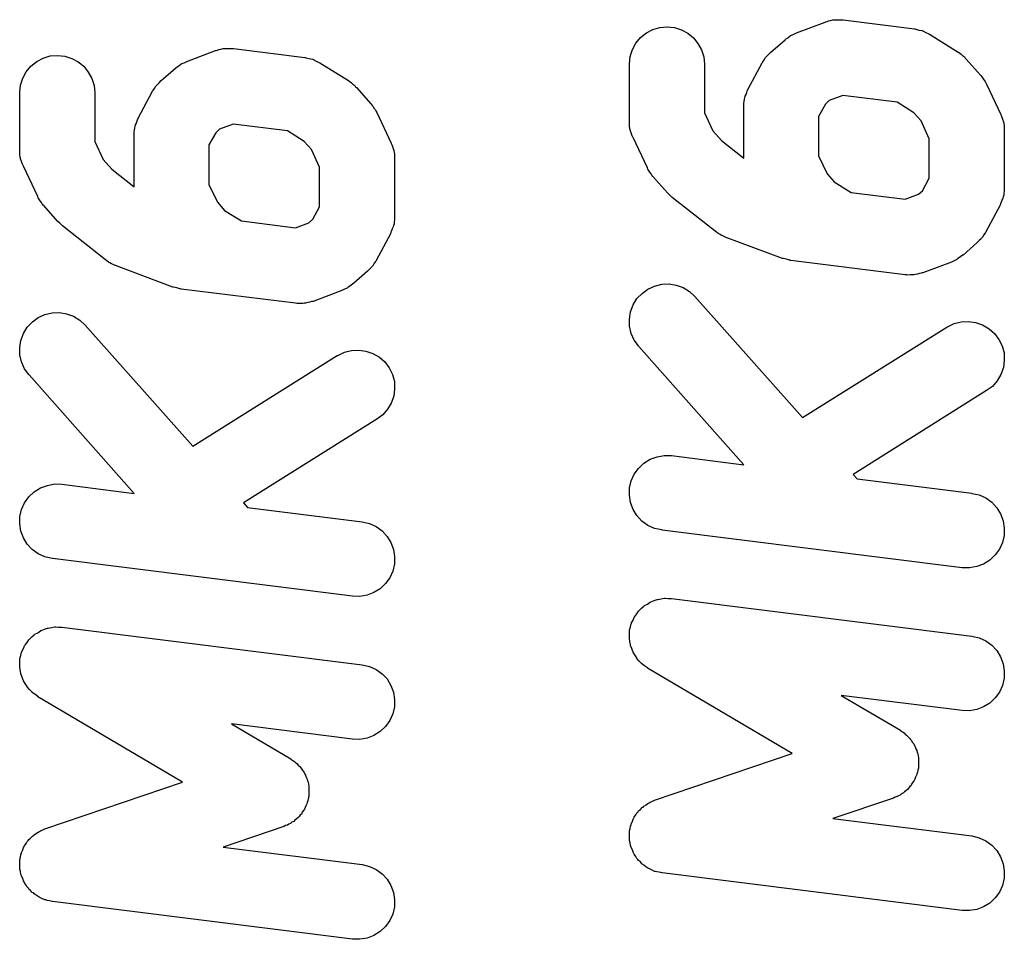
# Model space of a CAD drawing. Extents: x 3.09 to 8.99, y -6.18 to -2.41.
# Tile 88 of 119: x 8.3634 to 8.3957, y -3.6829 to -3.6527. Entities that reach past the tile are written whole.
import ezdxf

# ---------------------------------------------------------------- set-up
doc = ezdxf.new("R2010")
doc.units = 0
doc.header["$MEASUREMENT"] = 0
doc.layers.add('BLACK', color=7, linetype='CONTINUOUS')

msp = doc.modelspace()

# ---------------------------------------------------------------- linework, layer by layer
at = {"layer": 'BLACK', "linetype": 'CONTINUOUS'}
for p, q in [((8.38982, -3.65281), (8.38987, -3.6528)), ((8.38987, -3.6528), (8.38991, -3.65278)), ((8.38991, -3.65278), (8.38998, -3.65277)), ((8.38998, -3.65277), (8.39005, -3.65275)), ((8.39005, -3.65275), (8.3901, -3.65275)), ((8.3901, -3.65275), (8.39015, -3.65274)), ((8.39015, -3.65274), (8.39022, -3.65274)), ((8.39022, -3.65274), (8.39029, -3.65274)), ((8.39029, -3.65274), (8.39034, -3.65275)), ((8.39034, -3.65275), (8.39039, -3.65275)), ((8.39039, -3.65275), (8.39273, -3.65304)), ((8.38394, -3.65317), (8.38415, -3.65306)), ((8.38415, -3.65306), (8.38438, -3.653)), ((8.38438, -3.653), (8.38462, -3.65297)), ((8.38462, -3.65297), (8.38486, -3.653)), ((8.38486, -3.653), (8.38509, -3.65307)), ((8.38509, -3.65307), (8.3853, -3.65318)), ((8.38886, -3.65317), (8.3898, -3.65282)), ((8.3898, -3.65282), (8.38982, -3.65281)), ((8.39273, -3.65304), (8.39275, -3.65304)), ((8.39275, -3.65304), (8.39277, -3.65305)), ((8.39277, -3.65305), (8.39278, -3.65305)), ((8.39278, -3.65305), (8.39288, -3.65308)), ((8.39288, -3.65308), (8.39298, -3.6531)), ((8.39298, -3.6531), (8.393, -3.65311)), ((8.393, -3.65311), (8.39301, -3.65311)), ((8.39301, -3.65311), (8.39311, -3.65316)), ((8.38359, -3.65351), (8.38375, -3.65332)), ((8.38375, -3.65332), (8.38394, -3.65317)), ((8.3853, -3.65318), (8.38548, -3.65334)), ((8.38548, -3.65334), (8.38563, -3.65352)), ((8.38802, -3.65381), (8.38849, -3.6534)), ((8.38849, -3.6534), (8.3885, -3.65338)), ((8.3885, -3.65338), (8.38858, -3.65333)), ((8.38858, -3.65333), (8.38865, -3.65327)), ((8.38865, -3.65327), (8.38867, -3.65326)), ((8.38867, -3.65326), (8.3887, -3.65325)), ((8.3887, -3.65325), (8.38878, -3.65321)), ((8.38878, -3.65321), (8.38886, -3.65317)), ((8.39311, -3.65316), (8.3932, -3.6532)), ((8.3932, -3.6532), (8.39321, -3.65321)), ((8.39321, -3.65321), (8.39323, -3.65322)), ((8.39323, -3.65322), (8.39417, -3.6538)), ((8.36886, -3.65411), (8.3698, -3.65375)), ((8.3698, -3.65375), (8.36982, -3.65375)), ((8.36982, -3.65375), (8.36987, -3.65374)), ((8.36987, -3.65374), (8.36991, -3.65372)), ((8.36991, -3.65372), (8.36998, -3.65371)), ((8.36998, -3.65371), (8.37005, -3.65369)), ((8.37005, -3.65369), (8.3701, -3.65369)), ((8.3701, -3.65369), (8.37015, -3.65368)), ((8.37015, -3.65368), (8.37022, -3.65368)), ((8.37022, -3.65368), (8.37029, -3.65368)), ((8.37029, -3.65368), (8.37034, -3.65368)), ((8.37034, -3.65368), (8.37039, -3.65369)), ((8.37039, -3.65369), (8.37273, -3.65398)), ((8.38341, -3.65395), (8.38348, -3.65372)), ((8.38348, -3.65372), (8.38359, -3.65351)), ((8.38563, -3.65352), (8.38575, -3.65373)), ((8.38575, -3.65373), (8.38582, -3.65396)), ((8.36394, -3.65411), (8.36415, -3.654)), ((8.36415, -3.654), (8.36438, -3.65393)), ((8.36438, -3.65393), (8.36462, -3.65391)), ((8.36462, -3.65391), (8.36486, -3.65394)), ((8.36486, -3.65394), (8.36509, -3.65401)), ((8.36509, -3.65401), (8.3653, -3.65412)), ((8.37273, -3.65398), (8.37275, -3.65398)), ((8.37275, -3.65398), (8.37277, -3.65399)), ((8.37277, -3.65399), (8.37278, -3.65399)), ((8.37278, -3.65399), (8.37288, -3.65401)), ((8.37288, -3.65401), (8.37298, -3.65404)), ((8.37298, -3.65404), (8.373, -3.65404)), ((8.373, -3.65404), (8.37301, -3.65405)), ((8.37301, -3.65405), (8.37311, -3.6541)), ((8.38338, -3.65419), (8.38341, -3.65395)), ((8.38582, -3.65396), (8.38584, -3.6542)), ((8.38775, -3.65414), (8.3878, -3.65406)), ((8.3878, -3.65406), (8.38785, -3.65398)), ((8.38785, -3.65398), (8.38787, -3.65396)), ((8.38787, -3.65396), (8.38789, -3.65394)), ((8.38789, -3.65394), (8.38795, -3.65387)), ((8.38795, -3.65387), (8.38802, -3.65381)), ((8.39417, -3.6538), (8.39418, -3.65381)), ((8.39418, -3.65381), (8.39422, -3.65384)), ((8.39422, -3.65384), (8.39426, -3.65387)), ((8.39426, -3.65387), (8.39431, -3.65392)), ((8.39431, -3.65392), (8.39437, -3.65396)), ((8.39437, -3.65396), (8.3944, -3.654)), ((8.3944, -3.654), (8.39443, -3.65403)), ((8.39443, -3.65403), (8.3949, -3.65456)), ((8.36359, -3.65445), (8.36375, -3.65426)), ((8.36375, -3.65426), (8.36394, -3.65411)), ((8.3653, -3.65412), (8.36548, -3.65427)), ((8.36548, -3.65427), (8.36563, -3.65446)), ((8.36802, -3.65474), (8.36849, -3.65433)), ((8.36849, -3.65433), (8.3685, -3.65432)), ((8.3685, -3.65432), (8.36858, -3.65427)), ((8.36858, -3.65427), (8.36865, -3.65421)), ((8.36865, -3.65421), (8.36867, -3.6542)), ((8.36867, -3.6542), (8.3687, -3.65418)), ((8.3687, -3.65418), (8.36878, -3.65415)), ((8.36878, -3.65415), (8.36886, -3.65411)), ((8.37311, -3.6541), (8.3732, -3.65414)), ((8.3732, -3.65414), (8.37321, -3.65415)), ((8.37321, -3.65415), (8.37323, -3.65416)), ((8.37323, -3.65416), (8.37417, -3.65474)), ((8.38338, -3.6542), (8.38338, -3.65419)), ((8.38338, -3.65608), (8.38338, -3.6542)), ((8.38584, -3.6542), (8.38584, -3.6558)), ((8.38727, -3.65503), (8.38774, -3.65415)), ((8.38774, -3.65415), (8.38775, -3.65414)), ((8.36341, -3.65489), (8.36348, -3.65466)), ((8.36348, -3.65466), (8.36359, -3.65445)), ((8.36563, -3.65446), (8.36575, -3.65467)), ((8.36575, -3.65467), (8.36582, -3.6549)), ((8.36795, -3.65481), (8.36802, -3.65474)), ((8.37417, -3.65474), (8.37418, -3.65475)), ((8.3949, -3.65456), (8.39491, -3.65457)), ((8.39491, -3.65457), (8.39494, -3.65461)), ((8.39494, -3.65461), (8.39497, -3.65465)), ((8.39497, -3.65465), (8.39501, -3.65471)), ((8.39501, -3.65471), (8.39505, -3.65477)), ((8.36338, -3.65512), (8.36341, -3.65489)), ((8.36582, -3.6549), (8.36584, -3.65514)), ((8.36775, -3.65507), (8.3678, -3.655)), ((8.3678, -3.655), (8.36785, -3.65492)), ((8.36785, -3.65492), (8.36787, -3.6549)), ((8.36787, -3.6549), (8.36789, -3.65488)), ((8.36789, -3.65488), (8.36795, -3.65481)), ((8.37418, -3.65475), (8.37422, -3.65478)), ((8.37422, -3.65478), (8.37426, -3.65481)), ((8.37426, -3.65481), (8.37431, -3.65486)), ((8.37431, -3.65486), (8.37437, -3.6549)), ((8.37437, -3.6549), (8.3744, -3.65494)), ((8.3744, -3.65494), (8.37443, -3.65497)), ((8.37443, -3.65497), (8.3749, -3.6555)), ((8.38725, -3.65508), (8.38727, -3.65503)), ((8.39505, -3.65477), (8.39507, -3.65481)), ((8.39507, -3.65481), (8.3951, -3.65485)), ((8.3951, -3.65485), (8.39557, -3.65585)), ((8.36338, -3.65514), (8.36338, -3.65512)), ((8.36338, -3.65702), (8.36338, -3.65514)), ((8.36584, -3.65514), (8.36584, -3.65674)), ((8.36727, -3.65597), (8.36774, -3.65509)), ((8.36774, -3.65509), (8.36775, -3.65507)), ((8.38715, -3.65542), (8.38716, -3.65535)), ((8.38716, -3.65535), (8.38717, -3.6553)), ((8.38717, -3.6553), (8.38718, -3.65525)), ((8.38718, -3.65525), (8.38721, -3.65519)), ((8.38721, -3.65519), (8.38723, -3.65513)), ((8.38723, -3.65513), (8.38725, -3.65508)), ((8.38994, -3.65539), (8.38981, -3.65551)), ((8.39038, -3.65523), (8.38994, -3.65539)), ((8.39216, -3.65545), (8.39038, -3.65523)), ((8.3749, -3.6555), (8.37491, -3.65551)), ((8.37491, -3.65551), (8.37494, -3.65555)), ((8.37494, -3.65555), (8.37497, -3.65558)), ((8.37497, -3.65558), (8.37501, -3.65565)), ((8.37501, -3.65565), (8.37505, -3.6557)), ((8.37505, -3.6557), (8.37507, -3.65575)), ((8.38713, -3.65559), (8.38714, -3.65554)), ((8.38713, -3.65561), (8.38713, -3.65559)), ((8.38713, -3.65728), (8.38713, -3.65561)), ((8.38714, -3.65549), (8.38715, -3.65542)), ((8.38714, -3.65554), (8.38714, -3.65549)), ((8.38981, -3.65551), (8.38959, -3.65592)), ((8.39271, -3.6558), (8.39216, -3.65545)), ((8.36723, -3.65606), (8.36725, -3.65602)), ((8.36725, -3.65602), (8.36727, -3.65597)), ((8.37507, -3.65575), (8.3751, -3.65579)), ((8.3751, -3.65579), (8.37557, -3.65679)), ((8.38584, -3.6558), (8.38612, -3.65639)), ((8.38959, -3.65592), (8.38959, -3.65721)), ((8.39295, -3.65606), (8.39271, -3.6558)), ((8.39557, -3.65585), (8.39557, -3.65586)), ((8.39557, -3.65586), (8.39558, -3.65588)), ((8.39558, -3.65588), (8.39559, -3.6559)), ((8.39559, -3.6559), (8.39562, -3.656)), ((8.39562, -3.656), (8.39565, -3.65609)), ((8.36714, -3.65643), (8.36715, -3.65636)), ((8.36715, -3.65636), (8.36716, -3.65629)), ((8.36716, -3.65629), (8.36717, -3.65624)), ((8.36717, -3.65624), (8.36718, -3.65619)), ((8.36718, -3.65619), (8.36721, -3.65613)), ((8.36721, -3.65613), (8.36723, -3.65606)), ((8.36994, -3.65633), (8.36981, -3.65645)), ((8.37038, -3.65617), (8.36994, -3.65633)), ((8.37216, -3.65639), (8.37038, -3.65617)), ((8.38338, -3.6561), (8.38338, -3.65608)), ((8.38338, -3.65612), (8.38338, -3.6561)), ((8.38339, -3.65622), (8.38338, -3.65612)), ((8.3834, -3.65632), (8.38339, -3.65622)), ((8.38341, -3.65634), (8.3834, -3.65632)), ((8.38341, -3.65636), (8.38341, -3.65634)), ((8.38344, -3.65645), (8.38341, -3.65636)), ((8.39322, -3.65665), (8.39295, -3.65606)), ((8.39565, -3.65609), (8.39565, -3.65611)), ((8.39565, -3.65611), (8.39566, -3.65613)), ((8.39566, -3.65613), (8.39567, -3.65623)), ((8.39567, -3.65623), (8.39568, -3.65633)), ((8.39568, -3.65633), (8.39568, -3.65635)), ((8.39568, -3.65635), (8.39568, -3.65637)), ((8.36713, -3.65653), (8.36714, -3.65648)), ((8.36713, -3.65655), (8.36713, -3.65653)), ((8.36713, -3.65822), (8.36713, -3.65655)), ((8.36714, -3.65648), (8.36714, -3.65643)), ((8.36981, -3.65645), (8.36959, -3.65685)), ((8.37271, -3.65674), (8.37216, -3.65639)), ((8.38347, -3.65655), (8.38344, -3.65645)), ((8.38348, -3.65657), (8.38347, -3.65655)), ((8.38349, -3.65659), (8.38348, -3.65657)), ((8.3835, -3.6566), (8.38349, -3.65659)), ((8.38397, -3.6576), (8.3835, -3.6566)), ((8.38612, -3.65639), (8.3864, -3.6567)), ((8.39322, -3.65794), (8.39322, -3.65665)), ((8.39568, -3.65637), (8.39568, -3.65825)), ((8.36584, -3.65674), (8.36612, -3.65733)), ((8.36959, -3.65685), (8.36959, -3.65815)), ((8.37295, -3.657), (8.37271, -3.65674)), ((8.37322, -3.65758), (8.37295, -3.657)), ((8.37557, -3.65679), (8.37557, -3.6568)), ((8.37557, -3.6568), (8.37558, -3.65682)), ((8.37558, -3.65682), (8.37559, -3.65684)), ((8.37559, -3.65684), (8.37562, -3.65693)), ((8.37562, -3.65693), (8.37565, -3.65703)), ((8.3864, -3.6567), (8.38713, -3.65728)), ((8.36338, -3.65704), (8.36338, -3.65702)), ((8.36338, -3.65706), (8.36338, -3.65704)), ((8.36339, -3.65716), (8.36338, -3.65706)), ((8.3634, -3.65725), (8.36339, -3.65716)), ((8.36341, -3.65728), (8.3634, -3.65725)), ((8.36341, -3.6573), (8.36341, -3.65728)), ((8.36344, -3.65739), (8.36341, -3.6573)), ((8.37565, -3.65703), (8.37565, -3.65705)), ((8.37565, -3.65705), (8.37566, -3.65707)), ((8.37566, -3.65707), (8.37567, -3.65717)), ((8.37567, -3.65717), (8.37568, -3.65727)), ((8.37568, -3.65727), (8.37568, -3.65729)), ((8.37568, -3.65729), (8.37568, -3.65731)), ((8.37568, -3.65731), (8.37568, -3.65918)), ((8.38959, -3.65721), (8.38987, -3.6578)), ((8.36347, -3.65748), (8.36344, -3.65739)), ((8.36348, -3.6575), (8.36347, -3.65748)), ((8.36349, -3.65752), (8.36348, -3.6575)), ((8.3635, -3.65754), (8.36349, -3.65752)), ((8.36397, -3.65854), (8.3635, -3.65754)), ((8.36612, -3.65733), (8.3664, -3.65764)), ((8.3664, -3.65764), (8.36713, -3.65822)), ((8.37322, -3.65888), (8.37322, -3.65758)), ((8.38399, -3.65764), (8.38397, -3.6576)), ((8.38401, -3.65768), (8.38399, -3.65764)), ((8.38405, -3.65774), (8.38401, -3.65768)), ((8.38409, -3.6578), (8.38405, -3.65774)), ((8.38412, -3.65784), (8.38409, -3.6578)), ((8.38415, -3.65788), (8.38412, -3.65784)), ((8.38416, -3.65789), (8.38415, -3.65788)), ((8.38463, -3.65842), (8.38416, -3.65789)), ((8.38987, -3.6578), (8.3901, -3.65806)), ((8.393, -3.65835), (8.39322, -3.65794)), ((8.36959, -3.65815), (8.36987, -3.65873)), ((8.3901, -3.65806), (8.39066, -3.65841)), ((8.39568, -3.65825), (8.39568, -3.65826)), ((8.39568, -3.65826), (8.39568, -3.65832)), ((8.36399, -3.65858), (8.36397, -3.65854)), ((8.36401, -3.65862), (8.36399, -3.65858)), ((8.36405, -3.65868), (8.36401, -3.65862)), ((8.3847, -3.65849), (8.38463, -3.65842)), ((8.38477, -3.65856), (8.3847, -3.65849)), ((8.38478, -3.65857), (8.38477, -3.65856)), ((8.38619, -3.65968), (8.38478, -3.65857)), ((8.39066, -3.65841), (8.39243, -3.65863)), ((8.39243, -3.65863), (8.39287, -3.65846)), ((8.39287, -3.65846), (8.393, -3.65835)), ((8.39563, -3.6586), (8.3956, -3.65867)), ((8.39564, -3.65855), (8.39563, -3.6586)), ((8.39566, -3.6585), (8.39564, -3.65855)), ((8.39568, -3.65837), (8.39566, -3.65843)), ((8.39566, -3.65843), (8.39566, -3.6585)), ((8.39568, -3.65832), (8.39568, -3.65837)), ((8.36409, -3.65874), (8.36405, -3.65868)), ((8.36412, -3.65878), (8.36409, -3.65874)), ((8.36415, -3.65882), (8.36412, -3.65878)), ((8.36416, -3.65883), (8.36415, -3.65882)), ((8.36463, -3.65936), (8.36416, -3.65883)), ((8.36987, -3.65873), (8.3701, -3.659)), ((8.373, -3.65928), (8.37322, -3.65888)), ((8.39554, -3.65883), (8.39507, -3.6597)), ((8.39556, -3.65878), (8.39554, -3.65883)), ((8.39558, -3.65873), (8.39556, -3.65878)), ((8.3956, -3.65867), (8.39558, -3.65873)), ((8.3701, -3.659), (8.37066, -3.65934)), ((8.37568, -3.65918), (8.37568, -3.6592)), ((8.37568, -3.6592), (8.37568, -3.65925)), ((8.37568, -3.65925), (8.37568, -3.65931)), ((8.3647, -3.65942), (8.36463, -3.65936)), ((8.36477, -3.65949), (8.3647, -3.65942)), ((8.36478, -3.6595), (8.36477, -3.65949)), ((8.36619, -3.66062), (8.36478, -3.6595)), ((8.37066, -3.65934), (8.37243, -3.65957)), ((8.37243, -3.65957), (8.37287, -3.6594)), ((8.37287, -3.6594), (8.373, -3.65928)), ((8.37563, -3.65954), (8.3756, -3.6596)), ((8.37564, -3.65949), (8.37563, -3.65954)), ((8.37566, -3.65944), (8.37564, -3.65949)), ((8.37568, -3.65931), (8.37566, -3.65937)), ((8.37566, -3.65937), (8.37566, -3.65944)), ((8.37554, -3.65976), (8.37507, -3.66064)), ((8.37556, -3.65971), (8.37554, -3.65976)), ((8.37558, -3.65967), (8.37556, -3.65971)), ((8.3756, -3.6596), (8.37558, -3.65967)), ((8.38624, -3.65971), (8.38619, -3.65968)), ((8.38629, -3.65975), (8.38624, -3.65971)), ((8.38634, -3.65978), (8.38629, -3.65975)), ((8.38639, -3.65981), (8.38634, -3.65978)), ((8.38645, -3.65983), (8.38639, -3.65981)), ((8.38651, -3.65986), (8.38645, -3.65983)), ((8.38652, -3.65987), (8.38651, -3.65986)), ((8.3884, -3.66057), (8.38652, -3.65987)), ((8.39494, -3.6599), (8.39493, -3.65992)), ((8.39496, -3.65988), (8.39494, -3.6599)), ((8.39501, -3.6598), (8.39496, -3.65988)), ((8.39506, -3.65972), (8.39501, -3.6598)), ((8.39507, -3.6597), (8.39506, -3.65972)), ((8.39479, -3.66005), (8.39433, -3.66046)), ((8.39486, -3.65998), (8.39479, -3.66005)), ((8.39493, -3.65992), (8.39486, -3.65998)), ((8.39424, -3.66052), (8.39416, -3.66058)), ((8.39431, -3.66047), (8.39424, -3.66052)), ((8.39433, -3.66046), (8.39431, -3.66047)), ((8.36624, -3.66065), (8.36619, -3.66062)), ((8.36629, -3.66069), (8.36624, -3.66065)), ((8.36634, -3.66072), (8.36629, -3.66069)), ((8.36639, -3.66075), (8.36634, -3.66072)), ((8.36645, -3.66077), (8.36639, -3.66075)), ((8.36651, -3.6608), (8.36645, -3.66077)), ((8.36652, -3.6608), (8.36651, -3.6608)), ((8.3684, -3.66151), (8.36652, -3.6608)), ((8.37493, -3.66085), (8.37486, -3.66092)), ((8.37494, -3.66083), (8.37493, -3.66085)), ((8.37496, -3.66081), (8.37494, -3.66083)), ((8.37501, -3.66073), (8.37496, -3.66081)), ((8.37506, -3.66066), (8.37501, -3.66073)), ((8.37507, -3.66064), (8.37506, -3.66066)), ((8.38841, -3.66057), (8.3884, -3.66057)), ((8.38843, -3.66058), (8.38841, -3.66057)), ((8.38853, -3.6606), (8.38843, -3.66058)), ((8.38863, -3.66063), (8.38853, -3.6606)), ((8.38864, -3.66063), (8.38863, -3.66063)), ((8.38866, -3.66064), (8.38864, -3.66063)), ((8.38868, -3.66064), (8.38866, -3.66064)), ((8.39243, -3.66111), (8.38868, -3.66064)), ((8.39395, -3.66069), (8.39301, -3.66104)), ((8.39403, -3.66065), (8.39395, -3.66069)), ((8.39412, -3.66061), (8.39403, -3.66065)), ((8.39414, -3.66059), (8.39412, -3.66061)), ((8.39416, -3.66058), (8.39414, -3.66059)), ((8.37479, -3.66099), (8.37433, -3.6614)), ((8.37486, -3.66092), (8.37479, -3.66099)), ((8.39247, -3.66111), (8.39243, -3.66111)), ((8.39252, -3.66112), (8.39247, -3.66111)), ((8.39259, -3.66111), (8.39252, -3.66112)), ((8.39267, -3.66111), (8.39259, -3.66111)), ((8.39271, -3.66111), (8.39267, -3.66111)), ((8.39276, -3.6611), (8.39271, -3.66111)), ((8.39283, -3.66109), (8.39276, -3.6611)), ((8.3929, -3.66107), (8.39283, -3.66109)), ((8.39295, -3.66106), (8.3929, -3.66107)), ((8.39299, -3.66104), (8.39295, -3.66106)), ((8.39301, -3.66104), (8.39299, -3.66104)), ((8.36841, -3.66151), (8.3684, -3.66151)), ((8.36843, -3.66152), (8.36841, -3.66151)), ((8.36853, -3.66154), (8.36843, -3.66152)), ((8.37416, -3.66152), (8.37414, -3.66153)), ((8.37424, -3.66146), (8.37416, -3.66152)), ((8.37431, -3.66141), (8.37424, -3.66146)), ((8.37433, -3.6614), (8.37431, -3.66141)), ((8.38399, -3.66158), (8.38421, -3.66148)), ((8.38421, -3.66148), (8.38445, -3.66142)), ((8.38445, -3.66142), (8.38469, -3.66141)), ((8.38469, -3.66141), (8.38492, -3.66145)), ((8.38492, -3.66145), (8.38515, -3.66153)), ((8.36863, -3.66157), (8.36853, -3.66154)), ((8.36864, -3.66157), (8.36863, -3.66157)), ((8.36866, -3.66157), (8.36864, -3.66157)), ((8.36868, -3.66158), (8.36866, -3.66157)), ((8.37243, -3.66204), (8.36868, -3.66158)), ((8.37395, -3.66162), (8.37301, -3.66198)), ((8.37403, -3.66158), (8.37395, -3.66162)), ((8.37412, -3.66155), (8.37403, -3.66158)), ((8.37414, -3.66153), (8.37412, -3.66155)), ((8.38363, -3.66189), (8.3838, -3.66172)), ((8.3838, -3.66172), (8.38399, -3.66158)), ((8.38515, -3.66153), (8.38535, -3.66166)), ((8.38535, -3.66166), (8.38553, -3.66182)), ((8.38553, -3.66182), (8.38906, -3.66579)), ((8.37247, -3.66205), (8.37243, -3.66204)), ((8.37252, -3.66205), (8.37247, -3.66205)), ((8.37259, -3.66205), (8.37252, -3.66205)), ((8.37267, -3.66205), (8.37259, -3.66205)), ((8.37271, -3.66204), (8.37267, -3.66205)), ((8.37276, -3.66204), (8.37271, -3.66204)), ((8.37283, -3.66202), (8.37276, -3.66204)), ((8.3729, -3.66201), (8.37283, -3.66202)), ((8.37295, -3.66199), (8.3729, -3.66201)), ((8.37299, -3.66198), (8.37295, -3.66199)), ((8.37301, -3.66198), (8.37299, -3.66198)), ((8.38342, -3.66232), (8.38351, -3.66209)), ((8.38351, -3.66209), (8.38363, -3.66189)), ((8.36399, -3.66251), (8.36421, -3.66241)), ((8.36421, -3.66241), (8.36445, -3.66236)), ((8.36445, -3.66236), (8.36469, -3.66235)), ((8.36469, -3.66235), (8.36492, -3.66239)), ((8.36492, -3.66239), (8.36515, -3.66247)), ((8.36515, -3.66247), (8.36535, -3.6626)), ((8.38338, -3.66256), (8.38342, -3.66232)), ((8.36363, -3.66283), (8.3638, -3.66265)), ((8.3638, -3.66265), (8.36399, -3.66251)), ((8.36535, -3.6626), (8.36553, -3.66276)), ((8.36553, -3.66276), (8.36906, -3.66673)), ((8.38339, -3.6628), (8.38338, -3.66256)), ((8.38344, -3.66303), (8.38339, -3.6628)), ((8.3938, -3.66283), (8.39382, -3.66282)), ((8.39382, -3.66282), (8.39403, -3.66271)), ((8.39403, -3.66271), (8.39426, -3.66265)), ((8.39426, -3.66265), (8.3945, -3.66264)), ((8.3945, -3.66264), (8.39474, -3.66267)), ((8.39474, -3.66267), (8.39497, -3.66275)), ((8.39497, -3.66275), (8.39518, -3.66288)), ((8.36342, -3.66326), (8.36351, -3.66303)), ((8.36351, -3.66303), (8.36363, -3.66283)), ((8.38354, -3.66325), (8.38344, -3.66303)), ((8.38906, -3.66579), (8.3938, -3.66283)), ((8.39518, -3.66288), (8.39536, -3.66303)), ((8.39536, -3.66303), (8.3955, -3.66323)), ((8.36338, -3.66349), (8.36342, -3.66326)), ((8.38368, -3.66344), (8.38354, -3.66325)), ((8.38369, -3.66346), (8.38368, -3.66344)), ((8.38714, -3.66734), (8.38369, -3.66346)), ((8.3955, -3.66323), (8.39561, -3.66344)), ((8.39561, -3.66344), (8.39567, -3.66367)), ((8.36339, -3.66373), (8.36338, -3.66349)), ((8.36344, -3.66397), (8.36339, -3.66373)), ((8.36906, -3.66673), (8.3738, -3.66376)), ((8.3738, -3.66376), (8.37382, -3.66376)), ((8.37382, -3.66376), (8.37403, -3.66365)), ((8.37403, -3.66365), (8.37426, -3.66359)), ((8.37426, -3.66359), (8.3745, -3.66358)), ((8.3745, -3.66358), (8.37474, -3.66361)), ((8.37474, -3.66361), (8.37497, -3.66369)), ((8.37497, -3.66369), (8.37518, -3.66381)), ((8.39567, -3.66367), (8.39568, -3.66391)), ((8.36354, -3.66419), (8.36344, -3.66397)), ((8.37518, -3.66381), (8.37536, -3.66397)), ((8.37536, -3.66397), (8.3755, -3.66416)), ((8.39568, -3.66391), (8.39565, -3.66415)), ((8.36368, -3.66438), (8.36354, -3.66419)), ((8.36369, -3.66439), (8.36368, -3.66438)), ((8.36714, -3.66828), (8.36369, -3.66439)), ((8.3755, -3.66416), (8.37561, -3.66438)), ((8.37561, -3.66438), (8.37567, -3.66461)), ((8.39557, -3.66438), (8.39545, -3.66459)), ((8.39565, -3.66415), (8.39557, -3.66438)), ((8.37567, -3.66461), (8.37568, -3.66485)), ((8.39545, -3.66459), (8.39529, -3.66477)), ((8.37568, -3.66485), (8.37565, -3.66509)), ((8.3951, -3.66491), (8.39072, -3.66766)), ((8.39529, -3.66477), (8.3951, -3.66491)), ((8.37557, -3.66532), (8.37545, -3.66552)), ((8.37565, -3.66509), (8.37557, -3.66532)), ((8.37529, -3.6657), (8.3751, -3.66585)), ((8.37545, -3.66552), (8.37529, -3.6657)), ((8.3751, -3.66585), (8.37072, -3.66859)), ((8.38368, -3.66746), (8.38386, -3.66729)), ((8.38386, -3.66729), (8.38406, -3.66716)), ((8.38406, -3.66716), (8.38429, -3.66708)), ((8.38429, -3.66708), (8.38452, -3.66704)), ((8.38452, -3.66704), (8.38476, -3.66704)), ((8.38476, -3.66704), (8.38714, -3.66734)), ((8.38344, -3.66787), (8.38354, -3.66765)), ((8.38354, -3.66765), (8.38368, -3.66746)), ((8.39072, -3.66766), (8.39085, -3.6678)), ((8.36429, -3.66802), (8.36452, -3.66797)), ((8.36452, -3.66797), (8.36476, -3.66798)), ((8.36476, -3.66798), (8.36714, -3.66828)), ((8.38339, -3.6681), (8.38344, -3.66787)), ((8.39085, -3.6678), (8.39461, -3.66827)), ((8.36368, -3.66839), (8.36386, -3.66823)), ((8.36386, -3.66823), (8.36406, -3.6681)), ((8.36406, -3.6681), (8.36429, -3.66802)), ((8.38338, -3.66834), (8.38339, -3.6681)), ((8.39461, -3.66827), (8.39462, -3.66828)), ((8.39462, -3.66828), (8.39486, -3.66833)), ((8.36344, -3.66881), (8.36354, -3.66859)), ((8.36354, -3.66859), (8.36368, -3.66839)), ((8.37072, -3.66859), (8.37085, -3.66874)), ((8.38342, -3.66858), (8.38338, -3.66834)), ((8.3835, -3.66881), (8.38342, -3.66858)), ((8.39486, -3.66833), (8.39507, -3.66843)), ((8.39507, -3.66843), (8.39527, -3.66857)), ((8.39527, -3.66857), (8.39543, -3.66875)), ((8.36339, -3.66904), (8.36344, -3.66881)), ((8.37085, -3.66874), (8.37461, -3.66921)), ((8.38363, -3.66901), (8.3835, -3.66881)), ((8.39543, -3.66875), (8.39556, -3.66895)), ((8.39556, -3.66895), (8.39564, -3.66918)), ((8.36338, -3.66928), (8.36339, -3.66904)), ((8.36342, -3.66952), (8.36338, -3.66928)), ((8.37461, -3.66921), (8.37462, -3.66921)), ((8.37462, -3.66921), (8.37486, -3.66927)), ((8.37486, -3.66927), (8.37507, -3.66937)), ((8.38379, -3.66919), (8.38363, -3.66901)), ((8.38399, -3.66933), (8.38379, -3.66919)), ((8.39564, -3.66918), (8.39568, -3.66942)), ((8.3635, -3.66974), (8.36342, -3.66952)), ((8.37507, -3.66937), (8.37527, -3.66951)), ((8.37527, -3.66951), (8.37543, -3.66969)), ((8.38421, -3.66943), (8.38399, -3.66933)), ((8.38444, -3.66948), (8.38421, -3.66943)), ((8.38446, -3.66949), (8.38444, -3.66948)), ((8.3943, -3.67072), (8.38446, -3.66949)), ((8.39568, -3.66942), (8.39567, -3.66966)), ((8.36363, -3.66995), (8.3635, -3.66974)), ((8.37543, -3.66969), (8.37556, -3.66989)), ((8.37556, -3.66989), (8.37564, -3.67012)), ((8.39562, -3.66989), (8.39552, -3.67011)), ((8.39567, -3.66966), (8.39562, -3.66989)), ((8.36379, -3.67012), (8.36363, -3.66995)), ((8.36399, -3.67026), (8.36379, -3.67012)), ((8.37564, -3.67012), (8.37568, -3.67035)), ((8.39552, -3.67011), (8.39538, -3.6703)), ((8.36421, -3.67036), (8.36399, -3.67026)), ((8.36444, -3.67042), (8.36421, -3.67036)), ((8.36446, -3.67042), (8.36444, -3.67042)), ((8.3743, -3.67165), (8.36446, -3.67042)), ((8.37568, -3.67035), (8.37567, -3.67059)), ((8.3952, -3.67047), (8.395, -3.6706)), ((8.39538, -3.6703), (8.3952, -3.67047)), ((8.37562, -3.67083), (8.37552, -3.67105)), ((8.37567, -3.67059), (8.37562, -3.67083)), ((8.39454, -3.67072), (8.3943, -3.67072)), ((8.39478, -3.67068), (8.39454, -3.67072)), ((8.395, -3.6706), (8.39478, -3.67068)), ((8.37552, -3.67105), (8.37538, -3.67124)), ((8.375, -3.67153), (8.37478, -3.67162)), ((8.3752, -3.67141), (8.375, -3.67153)), ((8.37538, -3.67124), (8.3752, -3.67141)), ((8.37454, -3.67166), (8.3743, -3.67165)), ((8.37478, -3.67162), (8.37454, -3.67166)), ((8.38397, -3.67191), (8.38406, -3.67185)), ((8.38406, -3.67185), (8.38407, -3.67185)), ((8.38407, -3.67185), (8.38408, -3.67184)), ((8.38408, -3.67184), (8.38419, -3.6718)), ((8.38419, -3.6718), (8.38429, -3.67176)), ((8.38429, -3.67176), (8.3843, -3.67176)), ((8.3843, -3.67176), (8.38431, -3.67176)), ((8.38431, -3.67176), (8.38442, -3.67174)), ((8.38442, -3.67174), (8.38452, -3.67172)), ((8.38452, -3.67172), (8.38453, -3.67172)), ((8.38453, -3.67172), (8.38455, -3.67172)), ((8.38455, -3.67172), (8.38465, -3.67173)), ((8.38465, -3.67173), (8.38476, -3.67173)), ((8.38476, -3.67173), (8.39461, -3.67296)), ((8.38362, -3.67223), (8.38368, -3.67214)), ((8.38368, -3.67214), (8.38369, -3.67213)), ((8.38369, -3.67213), (8.3837, -3.67212)), ((8.3837, -3.67212), (8.38378, -3.67205)), ((8.38378, -3.67205), (8.38386, -3.67198)), ((8.38386, -3.67198), (8.38387, -3.67197)), ((8.38387, -3.67197), (8.38388, -3.67196)), ((8.38388, -3.67196), (8.38397, -3.67191)), ((8.38345, -3.67253), (8.3835, -3.67244)), ((8.3835, -3.67244), (8.38354, -3.67234)), ((8.38354, -3.67234), (8.38355, -3.67233)), ((8.38355, -3.67233), (8.38356, -3.67232)), ((8.38356, -3.67232), (8.38362, -3.67223)), ((8.36397, -3.67285), (8.36406, -3.67279)), ((8.36406, -3.67279), (8.36407, -3.67278)), ((8.36407, -3.67278), (8.36408, -3.67278)), ((8.36408, -3.67278), (8.36419, -3.67274)), ((8.36419, -3.67274), (8.36429, -3.6727)), ((8.36429, -3.6727), (8.3643, -3.6727)), ((8.3643, -3.6727), (8.36431, -3.6727)), ((8.36431, -3.6727), (8.36442, -3.67268)), ((8.36442, -3.67268), (8.36452, -3.67266)), ((8.36452, -3.67266), (8.36453, -3.67266)), ((8.36453, -3.67266), (8.36455, -3.67266)), ((8.36455, -3.67266), (8.36465, -3.67267)), ((8.36465, -3.67267), (8.36476, -3.67267)), ((8.36476, -3.67267), (8.37461, -3.6739)), ((8.38339, -3.67277), (8.38342, -3.67266)), ((8.38339, -3.67278), (8.38339, -3.67277)), ((8.38339, -3.67279), (8.38339, -3.67278)), ((8.38339, -3.6729), (8.38339, -3.67279)), ((8.38342, -3.67266), (8.38344, -3.67256)), ((8.38344, -3.67256), (8.38345, -3.67255)), ((8.38345, -3.67255), (8.38345, -3.67253)), ((8.36362, -3.67317), (8.36368, -3.67308)), ((8.36368, -3.67308), (8.36369, -3.67307)), ((8.36369, -3.67307), (8.3637, -3.67306)), ((8.3637, -3.67306), (8.36378, -3.67299)), ((8.36378, -3.67299), (8.36386, -3.67292)), ((8.36386, -3.67292), (8.36387, -3.67291)), ((8.36387, -3.67291), (8.36388, -3.6729)), ((8.36388, -3.6729), (8.36397, -3.67285)), ((8.38338, -3.67301), (8.38339, -3.6729)), ((8.38338, -3.67302), (8.38338, -3.67301)), ((8.38338, -3.67303), (8.38338, -3.67302)), ((8.3834, -3.67314), (8.38338, -3.67303)), ((8.38342, -3.67324), (8.3834, -3.67314)), ((8.39461, -3.67296), (8.39462, -3.67296)), ((8.39462, -3.67296), (8.39486, -3.67302)), ((8.39486, -3.67302), (8.39507, -3.67312)), ((8.39507, -3.67312), (8.39527, -3.67326)), ((8.36345, -3.67347), (8.3635, -3.67337)), ((8.36345, -3.67348), (8.36345, -3.67347)), ((8.3635, -3.67337), (8.36354, -3.67328)), ((8.36354, -3.67328), (8.36355, -3.67327)), ((8.36355, -3.67327), (8.36356, -3.67325)), ((8.36356, -3.67325), (8.36362, -3.67317)), ((8.38342, -3.67326), (8.38342, -3.67324)), ((8.38342, -3.67327), (8.38342, -3.67326)), ((8.38346, -3.67337), (8.38342, -3.67327)), ((8.38349, -3.67347), (8.38346, -3.67337)), ((8.3835, -3.67348), (8.38349, -3.67347)), ((8.39527, -3.67326), (8.39543, -3.67344)), ((8.39543, -3.67344), (8.39556, -3.67364)), ((8.36339, -3.6737), (8.36342, -3.6736)), ((8.36339, -3.67372), (8.36339, -3.6737)), ((8.36339, -3.67373), (8.36339, -3.67372)), ((8.36339, -3.67384), (8.36339, -3.67373)), ((8.36342, -3.6736), (8.36344, -3.67349)), ((8.36344, -3.67349), (8.36345, -3.67348)), ((8.3835, -3.67349), (8.3835, -3.67348)), ((8.38356, -3.67358), (8.3835, -3.67349)), ((8.38362, -3.67368), (8.38356, -3.67358)), ((8.38362, -3.67369), (8.38362, -3.67368)), ((8.38363, -3.6737), (8.38362, -3.67369)), ((8.3837, -3.67378), (8.38363, -3.6737)), ((8.38378, -3.67386), (8.3837, -3.67378)), ((8.39556, -3.67364), (8.39564, -3.67387)), ((8.36338, -3.67394), (8.36339, -3.67384)), ((8.36338, -3.67396), (8.36338, -3.67394)), ((8.36338, -3.67397), (8.36338, -3.67396)), ((8.3634, -3.67407), (8.36338, -3.67397)), ((8.36342, -3.67418), (8.3634, -3.67407)), ((8.37461, -3.6739), (8.37462, -3.6739)), ((8.37462, -3.6739), (8.37486, -3.67396)), ((8.37486, -3.67396), (8.37507, -3.67406)), ((8.37507, -3.67406), (8.37527, -3.6742)), ((8.38379, -3.67386), (8.38378, -3.67386)), ((8.38379, -3.67387), (8.38379, -3.67386)), ((8.38388, -3.67394), (8.38379, -3.67387)), ((8.38397, -3.674), (8.38388, -3.67394)), ((8.38398, -3.67401), (8.38397, -3.674)), ((8.38872, -3.67681), (8.38398, -3.67401)), ((8.39564, -3.67387), (8.39568, -3.6741)), ((8.39568, -3.6741), (8.39567, -3.67434)), ((8.36342, -3.67419), (8.36342, -3.67418)), ((8.36342, -3.6742), (8.36342, -3.67419)), ((8.36346, -3.67431), (8.36342, -3.6742)), ((8.36349, -3.67441), (8.36346, -3.67431)), ((8.3635, -3.67442), (8.36349, -3.67441)), ((8.3635, -3.67443), (8.3635, -3.67442)), ((8.36356, -3.67452), (8.3635, -3.67443)), ((8.37527, -3.6742), (8.37543, -3.67437)), ((8.37543, -3.67437), (8.37556, -3.67458)), ((8.39567, -3.67434), (8.39562, -3.67458)), ((8.36362, -3.67462), (8.36356, -3.67452)), ((8.36363, -3.67463), (8.36362, -3.67462)), ((8.36362, -3.67462), (8.36362, -3.67462)), ((8.3637, -3.67471), (8.36363, -3.67463)), ((8.36378, -3.67479), (8.3637, -3.67471)), ((8.37556, -3.67458), (8.37564, -3.6748)), ((8.39562, -3.67458), (8.39552, -3.6748)), ((8.36379, -3.6748), (8.36378, -3.67479)), ((8.36379, -3.67481), (8.36379, -3.6748)), ((8.36388, -3.67487), (8.36379, -3.67481)), ((8.36397, -3.67494), (8.36388, -3.67487)), ((8.36398, -3.67495), (8.36397, -3.67494)), ((8.36872, -3.67775), (8.36398, -3.67495)), ((8.37564, -3.6748), (8.37568, -3.67504)), ((8.37568, -3.67504), (8.37567, -3.67528)), ((8.3943, -3.6754), (8.39033, -3.67491)), ((8.39033, -3.67491), (8.39227, -3.67605)), ((8.39538, -3.67499), (8.3952, -3.67516)), ((8.39552, -3.6748), (8.39538, -3.67499)), ((8.37567, -3.67528), (8.37562, -3.67551)), ((8.39454, -3.67541), (8.3943, -3.6754)), ((8.39478, -3.67537), (8.39454, -3.67541)), ((8.395, -3.67528), (8.39478, -3.67537)), ((8.3952, -3.67516), (8.395, -3.67528)), ((8.37552, -3.67573), (8.37538, -3.67593)), ((8.37562, -3.67551), (8.37552, -3.67573)), ((8.3743, -3.67634), (8.37033, -3.67584)), ((8.37033, -3.67584), (8.37227, -3.67699)), ((8.37538, -3.67593), (8.3752, -3.67609)), ((8.39227, -3.67605), (8.39228, -3.67606)), ((8.39228, -3.67606), (8.39234, -3.6761)), ((8.37454, -3.67635), (8.3743, -3.67634)), ((8.37478, -3.67631), (8.37454, -3.67635)), ((8.375, -3.67622), (8.37478, -3.67631)), ((8.3752, -3.67609), (8.375, -3.67622)), ((8.39234, -3.6761), (8.3924, -3.67614)), ((8.3924, -3.67614), (8.39243, -3.67618)), ((8.39243, -3.67618), (8.39247, -3.67621)), ((8.39247, -3.67621), (8.39252, -3.67626)), ((8.39252, -3.67626), (8.39257, -3.67631)), ((8.39257, -3.67631), (8.3926, -3.67635)), ((8.3926, -3.67635), (8.39263, -3.67638)), ((8.39263, -3.67638), (8.39267, -3.67645)), ((8.39267, -3.67645), (8.39271, -3.6765)), ((8.39271, -3.6765), (8.39273, -3.67655)), ((8.39273, -3.67655), (8.39276, -3.67659)), ((8.39276, -3.67659), (8.39278, -3.67666)), ((8.39278, -3.67666), (8.39281, -3.67672)), ((8.37227, -3.67699), (8.37228, -3.677)), ((8.37228, -3.677), (8.37234, -3.67704)), ((8.38421, -3.67835), (8.38872, -3.67681)), ((8.39281, -3.67672), (8.39282, -3.67677)), ((8.39282, -3.67677), (8.39284, -3.67682)), ((8.39284, -3.67682), (8.39285, -3.67689)), ((8.39285, -3.67689), (8.39286, -3.67696)), ((8.39286, -3.67696), (8.39286, -3.67701)), ((8.39286, -3.67701), (8.39287, -3.67706)), ((8.37234, -3.67704), (8.3724, -3.67708)), ((8.3724, -3.67708), (8.37243, -3.67711)), ((8.37243, -3.67711), (8.37247, -3.67714)), ((8.37247, -3.67714), (8.37252, -3.6772)), ((8.37252, -3.6772), (8.37257, -3.67724)), ((8.37257, -3.67724), (8.3726, -3.67728)), ((8.3726, -3.67728), (8.37263, -3.67732)), ((8.37263, -3.67732), (8.37267, -3.67738)), ((8.39286, -3.6773), (8.39284, -3.67736)), ((8.39287, -3.6772), (8.39286, -3.67725)), ((8.39286, -3.67725), (8.39286, -3.6773)), ((8.39287, -3.67706), (8.39287, -3.67713)), ((8.39287, -3.67713), (8.39287, -3.6772)), ((8.37267, -3.67738), (8.37271, -3.67744)), ((8.37271, -3.67744), (8.37273, -3.67749)), ((8.37273, -3.67749), (8.37276, -3.67753)), ((8.37276, -3.67753), (8.37278, -3.67759)), ((8.37278, -3.67759), (8.37281, -3.67766)), ((8.37281, -3.67766), (8.37282, -3.67771)), ((8.39274, -3.67766), (8.39272, -3.6777)), ((8.39277, -3.67759), (8.39274, -3.67766)), ((8.3928, -3.67753), (8.39277, -3.67759)), ((8.39281, -3.67748), (8.3928, -3.67753)), ((8.39283, -3.67743), (8.39281, -3.67748)), ((8.39284, -3.67736), (8.39283, -3.67743)), ((8.36421, -3.67929), (8.36872, -3.67775)), ((8.37282, -3.67771), (8.37284, -3.67776)), ((8.37284, -3.67776), (8.37285, -3.67782)), ((8.37285, -3.67782), (8.37286, -3.67789)), ((8.37286, -3.67789), (8.37286, -3.67794)), ((8.37286, -3.67794), (8.37287, -3.67799)), ((8.37287, -3.67799), (8.37287, -3.67806)), ((8.3925, -3.67799), (8.39245, -3.67804)), ((8.39255, -3.67794), (8.3925, -3.67799)), ((8.39258, -3.6779), (8.39255, -3.67794)), ((8.39262, -3.67786), (8.39258, -3.6779)), ((8.39265, -3.6778), (8.39262, -3.67786)), ((8.39269, -3.67774), (8.39265, -3.6778)), ((8.39272, -3.6777), (8.39269, -3.67774)), ((8.37284, -3.6783), (8.37283, -3.67837)), ((8.37286, -3.67823), (8.37284, -3.6783)), ((8.37287, -3.67813), (8.37286, -3.67818)), ((8.37286, -3.67818), (8.37286, -3.67823)), ((8.37287, -3.67806), (8.37287, -3.67813)), ((8.39204, -3.67828), (8.39005, -3.67895)), ((8.3921, -3.67825), (8.39204, -3.67828)), ((8.39217, -3.67822), (8.3921, -3.67825)), ((8.39221, -3.6782), (8.39217, -3.67822)), ((8.39226, -3.67818), (8.39221, -3.6782)), ((8.39231, -3.67814), (8.39226, -3.67818)), ((8.39237, -3.6781), (8.39231, -3.67814)), ((8.39241, -3.67807), (8.39237, -3.6781)), ((8.39245, -3.67804), (8.39241, -3.67807)), ((8.37272, -3.67864), (8.37269, -3.67868)), ((8.37274, -3.67859), (8.37272, -3.67864)), ((8.37277, -3.67853), (8.37274, -3.67859)), ((8.3728, -3.67847), (8.37277, -3.67853)), ((8.37281, -3.67842), (8.3728, -3.67847)), ((8.37283, -3.67837), (8.37281, -3.67842)), ((8.38374, -3.67865), (8.3838, -3.67859)), ((8.3838, -3.67859), (8.38383, -3.67857)), ((8.38383, -3.67857), (8.38386, -3.67854)), ((8.38386, -3.67854), (8.38393, -3.6785)), ((8.38393, -3.6785), (8.38399, -3.67845)), ((8.38399, -3.67845), (8.38403, -3.67843)), ((8.38403, -3.67843), (8.38406, -3.67841)), ((8.38406, -3.67841), (8.38414, -3.67838)), ((8.38414, -3.67838), (8.38421, -3.67835)), ((8.37245, -3.67897), (8.37241, -3.679)), ((8.3725, -3.67892), (8.37245, -3.67897)), ((8.37255, -3.67888), (8.3725, -3.67892)), ((8.37258, -3.67883), (8.37255, -3.67888)), ((8.37262, -3.6788), (8.37258, -3.67883)), ((8.37265, -3.67874), (8.37262, -3.6788)), ((8.37269, -3.67868), (8.37265, -3.67874)), ((8.38348, -3.67904), (8.38351, -3.67897)), ((8.38351, -3.67897), (8.38353, -3.67893)), ((8.38353, -3.67893), (8.38354, -3.6789)), ((8.38354, -3.6789), (8.38359, -3.67883)), ((8.38359, -3.67883), (8.38363, -3.67876)), ((8.38363, -3.67876), (8.38366, -3.67874)), ((8.38366, -3.67874), (8.38368, -3.6787)), ((8.38368, -3.6787), (8.38374, -3.67865)), ((8.39005, -3.67895), (8.39461, -3.67952)), ((8.36414, -3.67932), (8.36421, -3.67929)), ((8.37204, -3.67921), (8.37005, -3.67989)), ((8.3721, -3.67918), (8.37204, -3.67921)), ((8.37217, -3.67916), (8.3721, -3.67918)), ((8.37221, -3.67913), (8.37217, -3.67916)), ((8.37226, -3.67911), (8.37221, -3.67913)), ((8.37231, -3.67907), (8.37226, -3.67911)), ((8.37237, -3.67904), (8.37231, -3.67907)), ((8.37241, -3.679), (8.37237, -3.67904)), ((8.38339, -3.67935), (8.38341, -3.67927)), ((8.38341, -3.67927), (8.38342, -3.67919)), ((8.38342, -3.67919), (8.38344, -3.67916)), ((8.38344, -3.67912), (8.38348, -3.67904)), ((8.38344, -3.67916), (8.38344, -3.67912)), ((8.36368, -3.67964), (8.36374, -3.67959)), ((8.36374, -3.67959), (8.3638, -3.67953)), ((8.3638, -3.67953), (8.36383, -3.6795)), ((8.36383, -3.6795), (8.36386, -3.67948)), ((8.36386, -3.67948), (8.36393, -3.67943)), ((8.36393, -3.67943), (8.36399, -3.67939)), ((8.36399, -3.67939), (8.36403, -3.67937)), ((8.36403, -3.67937), (8.36406, -3.67935)), ((8.36406, -3.67935), (8.36414, -3.67932)), ((8.38338, -3.67943), (8.38339, -3.67939)), ((8.38339, -3.67951), (8.38338, -3.67943)), ((8.38338, -3.67959), (8.38339, -3.67951)), ((8.38339, -3.67963), (8.38338, -3.67959)), ((8.38339, -3.67939), (8.38339, -3.67935)), ((8.39461, -3.67952), (8.39462, -3.67952)), ((8.39462, -3.67952), (8.39486, -3.67958)), ((8.39486, -3.67958), (8.39507, -3.67968)), ((8.36348, -3.67998), (8.36351, -3.6799)), ((8.36351, -3.6799), (8.36353, -3.67987)), ((8.36353, -3.67987), (8.36354, -3.67984)), ((8.36354, -3.67984), (8.36359, -3.67977)), ((8.36359, -3.67977), (8.36363, -3.6797)), ((8.36363, -3.6797), (8.36366, -3.67967)), ((8.36366, -3.67967), (8.36368, -3.67964)), ((8.37005, -3.67989), (8.37461, -3.68046)), ((8.38339, -3.67967), (8.38339, -3.67963)), ((8.38341, -3.67975), (8.38339, -3.67967)), ((8.38342, -3.67983), (8.38341, -3.67975)), ((8.38343, -3.67986), (8.38342, -3.67983)), ((8.38344, -3.6799), (8.38343, -3.67986)), ((8.38348, -3.67998), (8.38344, -3.6799)), ((8.39507, -3.67968), (8.39527, -3.67982)), ((8.39527, -3.67982), (8.39543, -3.68)), ((8.36339, -3.68029), (8.36341, -3.68021)), ((8.36341, -3.68021), (8.36342, -3.68013)), ((8.36342, -3.68013), (8.36344, -3.68009)), ((8.36344, -3.68006), (8.36348, -3.67998)), ((8.36344, -3.68009), (8.36344, -3.68006)), ((8.3835, -3.68005), (8.38348, -3.67998)), ((8.38353, -3.68009), (8.3835, -3.68005)), ((8.38354, -3.68012), (8.38353, -3.68009)), ((8.38359, -3.68019), (8.38354, -3.68012)), ((8.38363, -3.68026), (8.38359, -3.68019)), ((8.38366, -3.68029), (8.38363, -3.68026)), ((8.39543, -3.68), (8.39556, -3.6802)), ((8.39556, -3.6802), (8.39564, -3.68043)), ((8.36338, -3.68037), (8.36339, -3.68033)), ((8.36338, -3.68045), (8.36338, -3.68037)), ((8.36338, -3.68053), (8.36338, -3.68045)), ((8.36339, -3.68057), (8.36338, -3.68053)), ((8.36339, -3.68033), (8.36339, -3.68029)), ((8.36339, -3.68061), (8.36339, -3.68057)), ((8.37461, -3.68046), (8.37462, -3.68046)), ((8.37462, -3.68046), (8.37486, -3.68052)), ((8.37486, -3.68052), (8.37507, -3.68062)), ((8.38368, -3.68032), (8.38366, -3.68029)), ((8.38374, -3.68037), (8.38368, -3.68032)), ((8.38379, -3.68043), (8.38374, -3.68037)), ((8.38383, -3.68046), (8.38379, -3.68043)), ((8.38385, -3.68048), (8.38383, -3.68046)), ((8.38392, -3.68053), (8.38385, -3.68048)), ((8.38399, -3.68058), (8.38392, -3.68053)), ((8.38402, -3.68059), (8.38399, -3.68058)), ((8.39564, -3.68043), (8.39568, -3.68066)), ((8.36341, -3.68069), (8.36339, -3.68061)), ((8.36342, -3.68077), (8.36341, -3.68069)), ((8.36343, -3.6808), (8.36342, -3.68077)), ((8.36344, -3.68084), (8.36343, -3.6808)), ((8.36348, -3.68091), (8.36344, -3.68084)), ((8.37507, -3.68062), (8.37527, -3.68076)), ((8.37527, -3.68076), (8.37543, -3.68094)), ((8.38406, -3.68061), (8.38402, -3.68059)), ((8.38413, -3.68064), (8.38406, -3.68061)), ((8.38421, -3.68068), (8.38413, -3.68064)), ((8.38424, -3.68068), (8.38421, -3.68068)), ((8.38428, -3.6807), (8.38424, -3.68068)), ((8.38436, -3.68071), (8.38428, -3.6807)), ((8.38444, -3.68073), (8.38436, -3.68071)), ((8.38446, -3.68073), (8.38444, -3.68073)), ((8.3943, -3.68196), (8.38446, -3.68073)), ((8.39567, -3.6809), (8.39562, -3.68114)), ((8.39568, -3.68066), (8.39567, -3.6809)), ((8.3635, -3.68099), (8.36348, -3.68091)), ((8.36353, -3.68102), (8.3635, -3.68099)), ((8.36354, -3.68106), (8.36353, -3.68102)), ((8.36359, -3.68113), (8.36354, -3.68106)), ((8.36363, -3.6812), (8.36359, -3.68113)), ((8.36366, -3.68122), (8.36363, -3.6812)), ((8.36368, -3.68126), (8.36366, -3.68122)), ((8.37543, -3.68094), (8.37556, -3.68114)), ((8.37556, -3.68114), (8.37564, -3.68137)), ((8.39562, -3.68114), (8.39552, -3.68136)), ((8.36374, -3.68131), (8.36368, -3.68126)), ((8.36379, -3.68137), (8.36374, -3.68131)), ((8.36383, -3.68139), (8.36379, -3.68137)), ((8.36385, -3.68142), (8.36383, -3.68139)), ((8.36392, -3.68146), (8.36385, -3.68142)), ((8.36399, -3.68151), (8.36392, -3.68146)), ((8.36402, -3.68153), (8.36399, -3.68151)), ((8.36406, -3.68155), (8.36402, -3.68153)), ((8.36413, -3.68158), (8.36406, -3.68155)), ((8.37564, -3.68137), (8.37568, -3.6816)), ((8.39538, -3.68155), (8.3952, -3.68172)), ((8.39552, -3.68136), (8.39538, -3.68155)), ((8.36421, -3.68161), (8.36413, -3.68158)), ((8.36424, -3.68162), (8.36421, -3.68161)), ((8.36428, -3.68164), (8.36424, -3.68162)), ((8.36436, -3.68165), (8.36428, -3.68164)), ((8.36444, -3.68167), (8.36436, -3.68165)), ((8.36446, -3.68167), (8.36444, -3.68167)), ((8.3743, -3.6829), (8.36446, -3.68167)), ((8.37567, -3.68184), (8.37562, -3.68208)), ((8.37568, -3.6816), (8.37567, -3.68184)), ((8.395, -3.68184), (8.39478, -3.68193)), ((8.3952, -3.68172), (8.395, -3.68184)), ((8.37562, -3.68208), (8.37552, -3.68229)), ((8.39454, -3.68197), (8.3943, -3.68196)), ((8.39478, -3.68193), (8.39454, -3.68197)), ((8.37538, -3.68249), (8.3752, -3.68265)), ((8.37552, -3.68229), (8.37538, -3.68249)), ((8.375, -3.68278), (8.37478, -3.68287)), ((8.3752, -3.68265), (8.375, -3.68278)), ((8.37454, -3.68291), (8.3743, -3.6829)), ((8.37478, -3.68287), (8.37454, -3.68291))]:
    msp.add_line(p, q, dxfattribs=at)

doc.saveas('drawing.dxf')
